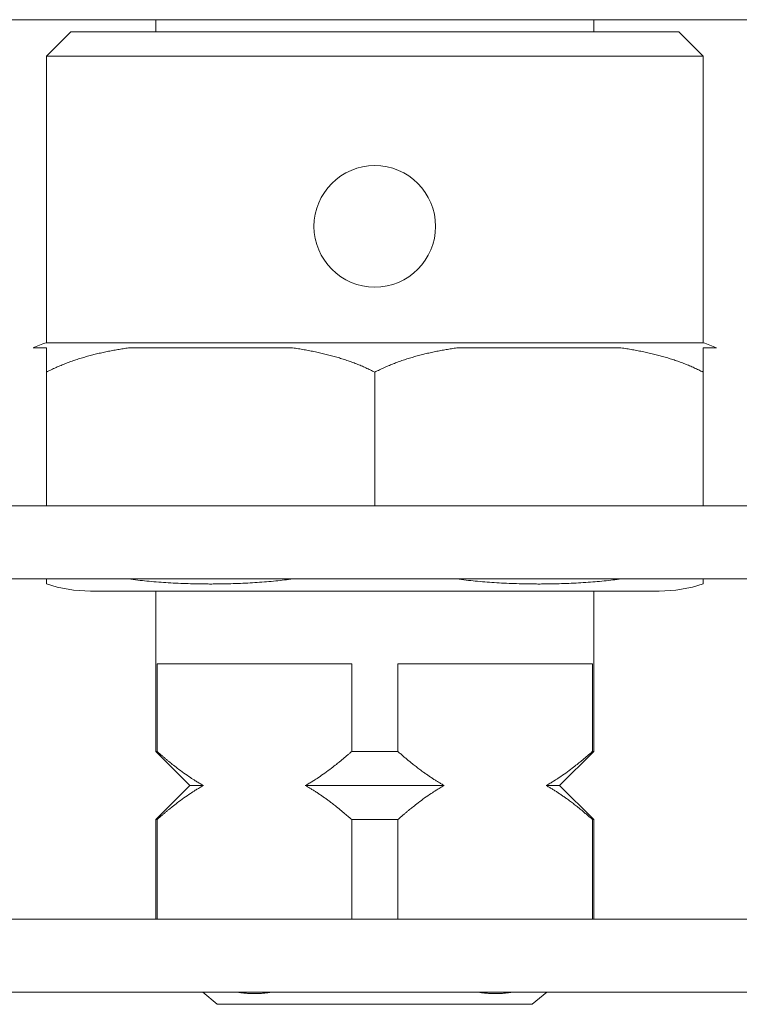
# Model space of a CAD drawing. Header units: millimetres. Extents: x 0 to 594, y 0 to 420.
# Tile 4 of 83: x 115.75 to 121.67, y 102.08 to 110.18. Entities that reach past the tile are written whole.
import ezdxf

# ---------------------------------------------------------------- set-up
doc = ezdxf.new("R2010")
doc.units = ezdxf.units.MM
doc.linetypes.add('K5LT_THIN', pattern=[0])
doc.layers.add('Системный слой', color=7, linetype='Continuous')

# ---------------------------------------------------------------- blocks, each defined once
blk = doc.blocks.new('U1')
at = {"layer": 'Системный слой', "color": 7, "linetype": 'K5LT_THIN', "lineweight": 18}
for p, q in [((56.168, 110.1843), (221.368, 110.1843)), ((116.868, 110.0843), (116.868, 110.1843)), ((120.468, 110.0843), (120.468, 110.1843)), ((116.168, 110.0843), (115.968, 109.8843)), ((116.168, 110.0843), (118.668, 110.0843)), ((118.668, 110.0843), (121.168, 110.0843)), ((121.168, 110.0843), (121.368, 109.8843)), ((115.968, 109.8843), (115.968, 107.5266)), ((115.968, 109.8843), (118.668, 109.8843)), ((118.668, 109.8843), (121.368, 109.8843)), ((121.368, 109.8843), (121.368, 107.5266)), ((120.5772, 107.5266), (115.968, 107.5266)), ((121.368, 107.5266), (120.5772, 107.5266)), ((115.8581, 107.4843), (115.968, 107.4843)), ((115.968, 107.4843), (115.968, 107.2843)), ((116.6439, 107.4843), (117.9922, 107.4843)), ((119.3439, 107.4843), (120.655, 107.4843)), ((120.655, 107.4843), (120.6922, 107.4843)), ((121.368, 107.4843), (121.478, 107.4843)), ((121.368, 107.2843), (121.368, 107.4843)), ((115.968, 107.2843), (115.968, 106.1843)), ((118.668, 107.2843), (118.668, 106.1843)), ((121.368, 107.2843), (121.368, 106.1843)), ((112.0391, 106.1843), (118.933, 106.1843)), ((118.933, 106.1843), (119.1448, 106.1843)), ((119.1448, 106.1843), (123.8104, 106.1843)), ((112.0391, 105.5843), (118.933, 105.5843)), ((115.968, 105.5843), (115.968, 105.542)), ((119.1448, 105.5843), (118.933, 105.5843)), ((119.1448, 105.5843), (123.8104, 105.5843)), ((121.368, 105.542), (121.368, 105.5843)), ((121.0063, 105.4843), (116.3298, 105.4843)), ((121.0063, 105.4843), (116.3298, 105.4843)), ((116.868, 105.4843), (116.3298, 105.4843)), ((116.868, 104.1643), (116.868, 105.4843)), ((120.468, 105.4843), (121.0063, 105.4843)), ((120.468, 104.1643), (120.468, 105.4843)), ((117.9378, 104.8843), (116.8781, 104.8843)), ((116.8781, 104.8843), (116.8781, 104.1643)), ((118.2023, 104.8843), (117.9378, 104.8843)), ((118.4781, 104.8843), (118.2023, 104.8843)), ((118.4781, 104.1643), (118.4781, 104.8843)), ((120.458, 104.8843), (118.858, 104.8843)), ((118.858, 104.8843), (118.858, 104.1643)), ((120.458, 104.1643), (120.458, 104.8843)), ((116.8781, 104.1643), (116.868, 104.1643)), ((117.148, 103.8843), (116.868, 104.1643)), ((118.4781, 104.1643), (118.858, 104.1643)), ((120.188, 103.8843), (120.468, 104.1643)), ((120.468, 104.1643), (120.458, 104.1643)), ((117.148, 103.8843), (116.868, 103.6043)), ((117.2595, 103.8843), (117.148, 103.8843)), ((119.2394, 103.8843), (118.0967, 103.8843)), ((120.188, 103.8843), (120.0766, 103.8843)), ((120.188, 103.8843), (120.468, 103.6043)), ((116.868, 102.7843), (116.868, 103.6043)), ((116.868, 103.6043), (116.8781, 103.6043)), ((116.8781, 102.7843), (116.8781, 103.6043)), ((118.4781, 103.6043), (118.4781, 102.7843)), ((118.858, 103.6043), (118.4781, 103.6043)), ((118.858, 102.7843), (118.858, 103.6043)), ((120.458, 103.6043), (120.468, 103.6043)), ((120.458, 103.6043), (120.458, 102.7843)), ((120.468, 102.7843), (120.468, 103.6043)), ((112.668, 102.7843), (124.2527, 102.7843)), ((124.2527, 102.1843), (112.668, 102.1843)), ((117.3731, 102.0843), (117.2539, 102.1843)), ((119.963, 102.0843), (120.0822, 102.1843)), ((119.9612, 102.0843), (117.3731, 102.0843)), ((119.963, 102.0843), (119.9612, 102.0843))]:
    blk.add_line(p, q, dxfattribs=at)
blk.add_circle((118.668, 108.4843), 0.5, dxfattribs=at)
for centre, start, end in [((116.3298, 106.4218), 108.12956, 113.93893), ((121.0063, 106.4218), 66.06107, 71.87044), ((116.3298, 106.6468), 251.87044, 270), ((121.0063, 106.6468), 269.99995, 288.12956)]:
    blk.add_arc(centre, 1.1625, start, end, dxfattribs=at)
for points, knots in [([(115.968, 107.2843), (115.9812, 107.2912), (116.0077, 107.3045), (116.0478, 107.3232), (116.0883, 107.3406), (116.129, 107.357), (116.1701, 107.3723), (116.2115, 107.3866), (116.2533, 107.3999), (116.2955, 107.4124), (116.338, 107.424), (116.3809, 107.4348), (116.4241, 107.4448), (116.4676, 107.4541), (116.5114, 107.4627), (116.5554, 107.4706), (116.5996, 107.4778), (116.6291, 107.4822), (116.6439, 107.4843)], [0, 0, 0, 0, 0.061395, 0.1229, 0.18444, 0.246064, 0.307711, 0.369584, 0.431647, 0.494044, 0.556612, 0.619537, 0.682663, 0.746033, 0.80945, 0.873018, 0.936576, 1, 1, 1, 1]), ([(117.9922, 107.4843), (118.008, 107.482), (118.0396, 107.4773), (118.0867, 107.4695), (118.1334, 107.461), (118.1795, 107.4518), (118.2249, 107.4419), (118.2694, 107.4313), (118.3129, 107.42), (118.3557, 107.408), (118.3975, 107.3953), (118.4385, 107.3819), (118.4785, 107.3677), (118.5177, 107.3528), (118.5562, 107.3371), (118.594, 107.3205), (118.6313, 107.303), (118.6558, 107.2906), (118.668, 107.2843)], [0, 0, 0, 0, 0.06794, 0.135769, 0.20336, 0.270169, 0.336482, 0.401477, 0.465606, 0.528368, 0.59062, 0.651491, 0.711467, 0.770157, 0.828464, 0.886006, 0.943199, 1, 1, 1, 1]), ([(118.668, 107.2843), (118.6812, 107.2912), (118.7077, 107.3045), (118.7478, 107.3232), (118.7883, 107.3406), (118.829, 107.357), (118.8701, 107.3723), (118.9115, 107.3866), (118.9533, 107.3999), (118.9955, 107.4124), (119.038, 107.424), (119.0809, 107.4348), (119.1241, 107.4448), (119.1676, 107.4541), (119.2114, 107.4627), (119.2554, 107.4706), (119.2996, 107.4778), (119.3291, 107.4822), (119.3439, 107.4843)], [0, 0, 0, 0, 0.061395, 0.1229, 0.18444, 0.246064, 0.307711, 0.369584, 0.431647, 0.494044, 0.556612, 0.619537, 0.682663, 0.746033, 0.80945, 0.873018, 0.936576, 1, 1, 1, 1]), ([(120.6922, 107.4843), (120.708, 107.482), (120.7396, 107.4773), (120.7867, 107.4695), (120.8334, 107.461), (120.8795, 107.4518), (120.9249, 107.4419), (120.9694, 107.4313), (121.0129, 107.42), (121.0557, 107.408), (121.0975, 107.3953), (121.1385, 107.3819), (121.1785, 107.3677), (121.2177, 107.3528), (121.2562, 107.3371), (121.294, 107.3205), (121.3313, 107.303), (121.3558, 107.2906), (121.368, 107.2843)], [0, 0, 0, 0, 0.06794, 0.135769, 0.20336, 0.270169, 0.336482, 0.401477, 0.465606, 0.528368, 0.59062, 0.651491, 0.711467, 0.770157, 0.828464, 0.886006, 0.943199, 1, 1, 1, 1]), ([(117.9922, 105.5843), (117.9871, 105.5836), (117.959, 105.5796), (117.9066, 105.573), (117.8344, 105.5652), (117.7593, 105.5585), (117.6823, 105.553), (117.6035, 105.5486), (117.5236, 105.5453), (117.4424, 105.5431), (117.3738, 105.5421), (117.3187, 105.5419), (117.2637, 105.5421), (117.1953, 105.543), (117.1132, 105.5452), (117.0316, 105.5486), (116.9511, 105.5531), (116.8722, 105.5589), (116.7956, 105.5658), (116.7196, 105.5741), (116.6694, 105.5807), (116.6439, 105.5843)], [0.2543991, 0.2543991, 0.2543991, 0.2543991, 0.2599839, 0.2852034, 0.3116861, 0.3389355, 0.3671859, 0.3957754, 0.4250656, 0.4546919, 0.4848034, 0.5003005, 0.515025, 0.5451897, 0.5752401, 0.6049964, 0.6344932, 0.6631113, 0.6912013, 0.7182977, 0.7462796, 0.7462796, 0.7462796, 0.7462796]), ([(120.6922, 105.5843), (120.6871, 105.5836), (120.659, 105.5796), (120.6066, 105.573), (120.5344, 105.5652), (120.4593, 105.5585), (120.3823, 105.553), (120.3035, 105.5486), (120.2236, 105.5453), (120.1424, 105.5431), (120.0738, 105.5421), (120.0187, 105.5419), (119.9637, 105.5421), (119.8953, 105.543), (119.8132, 105.5452), (119.7316, 105.5486), (119.6511, 105.5531), (119.5722, 105.5589), (119.4956, 105.5658), (119.4196, 105.5741), (119.3694, 105.5807), (119.3439, 105.5843)], [0.2543991, 0.2543991, 0.2543991, 0.2543991, 0.2599839, 0.2852034, 0.3116861, 0.3389355, 0.3671859, 0.3957754, 0.4250656, 0.4546919, 0.4848034, 0.5003005, 0.515025, 0.5451897, 0.5752401, 0.6049964, 0.6344932, 0.6631113, 0.6912013, 0.7182977, 0.7462796, 0.7462796, 0.7462796, 0.7462796]), ([(116.8781, 104.1643), (116.8846, 104.1585), (116.8977, 104.147), (116.9172, 104.13), (116.9366, 104.1134), (116.9558, 104.0973), (116.9781, 104.0789), (117.0073, 104.0552), (117.0483, 104.0233), (117.0975, 103.9868), (117.1471, 103.9526), (117.1875, 103.9266), (117.2151, 103.9098), (117.2335, 103.899), (117.247, 103.8912), (117.2555, 103.8865), (117.2595, 103.8843)], [0, 0, 0, 0, 0.053724, 0.106933, 0.159655, 0.211489, 0.262904, 0.339248, 0.446666, 0.589107, 0.727495, 0.831901, 0.898408, 0.93651, 0.970382, 1, 1, 1, 1]), ([(118.4781, 104.1643), (118.4715, 104.1585), (118.4585, 104.147), (118.439, 104.13), (118.4196, 104.1134), (118.4004, 104.0973), (118.3781, 104.0789), (118.3488, 104.0552), (118.3079, 104.0233), (118.2586, 103.9868), (118.209, 103.9526), (118.1686, 103.9266), (118.1411, 103.9098), (118.1227, 103.899), (118.1091, 103.8912), (118.1006, 103.8865), (118.0967, 103.8843)], [0, 0, 0, 0, 0.053724, 0.106933, 0.159655, 0.211489, 0.262904, 0.339248, 0.446666, 0.589107, 0.727495, 0.831901, 0.898408, 0.93651, 0.970382, 1, 1, 1, 1]), ([(119.2394, 103.8843), (119.2313, 103.8888), (119.215, 103.8979), (119.1907, 103.9123), (119.1666, 103.9272), (119.1425, 103.9426), (119.1186, 103.9585), (119.0947, 103.975), (119.0682, 103.9938), (119.0391, 104.0152), (119.0074, 104.0394), (118.9785, 104.0623), (118.9522, 104.0836), (118.9285, 104.1032), (118.9049, 104.1232), (118.8814, 104.1436), (118.8658, 104.1573), (118.858, 104.1643)], [0, 0, 0, 0, 0.060717, 0.121744, 0.182946, 0.244321, 0.305755, 0.367537, 0.429573, 0.512894, 0.596623, 0.680746, 0.744323, 0.808008, 0.87191, 0.935897, 1, 1, 1, 1]), ([(120.458, 104.1643), (120.4514, 104.1585), (120.4384, 104.147), (120.4189, 104.13), (120.3995, 104.1134), (120.3803, 104.0973), (120.358, 104.0789), (120.3287, 104.0552), (120.2878, 104.0233), (120.2385, 103.9868), (120.1889, 103.9526), (120.1485, 103.9266), (120.121, 103.9098), (120.1026, 103.899), (120.089, 103.8912), (120.0805, 103.8865), (120.0766, 103.8843)], [0, 0, 0, 0, 0.053724, 0.106933, 0.159655, 0.211489, 0.262904, 0.339248, 0.446666, 0.589107, 0.727495, 0.831901, 0.898408, 0.93651, 0.970382, 1, 1, 1, 1]), ([(116.8781, 103.6043), (116.8846, 103.6101), (116.8977, 103.6216), (116.9172, 103.6386), (116.9366, 103.6551), (116.9558, 103.6713), (116.9781, 103.6897), (117.0073, 103.7133), (117.0483, 103.7453), (117.0975, 103.7817), (117.1471, 103.816), (117.1875, 103.842), (117.2151, 103.8588), (117.2335, 103.8696), (117.247, 103.8774), (117.2555, 103.8821), (117.2595, 103.8843)], [0, 0, 0, 0, 0.053724, 0.106933, 0.159655, 0.211489, 0.262904, 0.339248, 0.446666, 0.589107, 0.727495, 0.831901, 0.898408, 0.93651, 0.970382, 1, 1, 1, 1]), ([(118.0967, 103.8843), (118.1048, 103.8798), (118.121, 103.8706), (118.1453, 103.8563), (118.1695, 103.8414), (118.1935, 103.826), (118.2175, 103.8101), (118.2414, 103.7936), (118.2652, 103.7767), (118.289, 103.7592), (118.3155, 103.7393), (118.3471, 103.7147), (118.384, 103.685), (118.4207, 103.6543), (118.452, 103.6273), (118.4703, 103.6112), (118.4781, 103.6043)], [0, 0, 0, 0, 0.060673, 0.121666, 0.182847, 0.24423, 0.305699, 0.367531, 0.429607, 0.492038, 0.554594, 0.638673, 0.74438, 0.850562, 0.935842, 1, 1, 1, 1]), ([(118.858, 103.6043), (118.8645, 103.6101), (118.8776, 103.6216), (118.8971, 103.6386), (118.9165, 103.6551), (118.9357, 103.6713), (118.958, 103.6897), (118.9872, 103.7133), (119.0282, 103.7453), (119.0774, 103.7817), (119.127, 103.816), (119.1674, 103.842), (119.195, 103.8588), (119.2134, 103.8696), (119.2269, 103.8774), (119.2354, 103.8821), (119.2394, 103.8843)], [0, 0, 0, 0, 0.053724, 0.106933, 0.159655, 0.211489, 0.262904, 0.339248, 0.446666, 0.589107, 0.727495, 0.831901, 0.898408, 0.93651, 0.970382, 1, 1, 1, 1]), ([(120.0766, 103.8843), (120.0847, 103.8798), (120.101, 103.8706), (120.1252, 103.8563), (120.1494, 103.8414), (120.1734, 103.826), (120.1974, 103.81), (120.2213, 103.7936), (120.2478, 103.7748), (120.2769, 103.7533), (120.3086, 103.7292), (120.3375, 103.7063), (120.3638, 103.685), (120.3874, 103.6653), (120.411, 103.6453), (120.4345, 103.625), (120.4502, 103.6112), (120.458, 103.6043)], [0, 0, 0, 0, 0.060717, 0.121744, 0.182946, 0.244321, 0.305755, 0.367537, 0.429573, 0.512894, 0.596623, 0.680746, 0.744323, 0.808008, 0.87191, 0.935897, 1, 1, 1, 1]), ([(117.8192, 102.1843), (117.8178, 102.184), (117.8048, 102.1819), (117.7803, 102.1784), (117.7459, 102.1749), (117.7121, 102.1729), (117.6788, 102.1722), (117.6461, 102.1728), (117.614, 102.1747), (117.5825, 102.1777), (117.5569, 102.1811), (117.5417, 102.1835), (117.5369, 102.1843)], [0.4189844, 0.4189844, 0.4189844, 0.4189844, 0.4214461, 0.442223, 0.4624392, 0.4824009, 0.5019769, 0.5212965, 0.5401668, 0.5588651, 0.5773778, 0.586, 0.586, 0.586, 0.586]), ([(119.7991, 102.1843), (119.7977, 102.184), (119.7847, 102.1819), (119.7602, 102.1784), (119.7258, 102.1749), (119.692, 102.1729), (119.6587, 102.1722), (119.626, 102.1728), (119.5939, 102.1747), (119.5624, 102.1777), (119.5368, 102.1811), (119.5216, 102.1835), (119.5168, 102.1843)], [0.4189844, 0.4189844, 0.4189844, 0.4189844, 0.4214461, 0.442223, 0.4624392, 0.4824009, 0.5019769, 0.5212965, 0.5401668, 0.5588651, 0.5773778, 0.586, 0.586, 0.586, 0.586])]:
    blk.add_open_spline(points, degree=3, knots=knots, dxfattribs=at)

msp = doc.modelspace()

# ---------------------------------------------------------------- block references
at = {"layer": 'Системный слой'}
msp.add_blockref('U1', (0, 0), dxfattribs=at)

doc.saveas('drawing.dxf')
